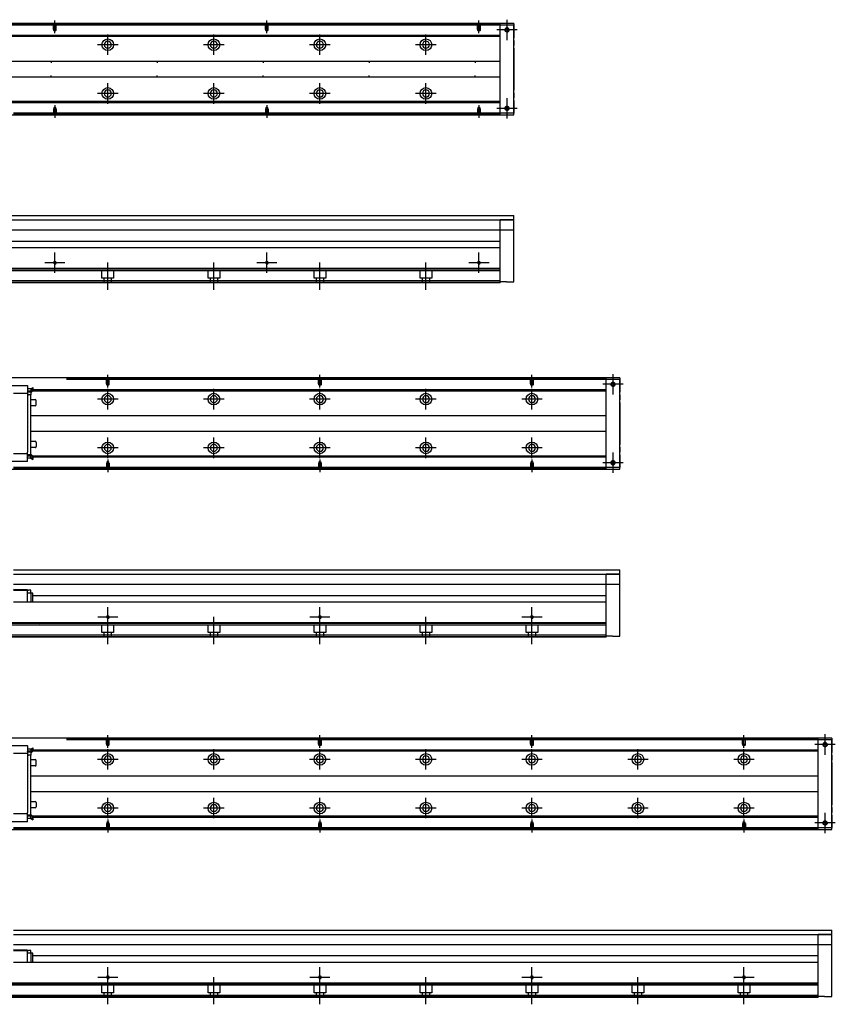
# Model space of a CAD drawing. Header units: millimetres. Extents: x -2774 to 3135, y -1571 to 860.
# Tile 156 of 256: x -2271 to -1502, y -1565 to -636. Entities that reach past the tile are written whole.
import ezdxf
from ezdxf.lldxf.tags import DXFTag

# ---------------------------------------------------------------- set-up
doc = ezdxf.new("R2010")
doc.units = ezdxf.units.MM
doc.layers.get('0').update_dxf_attribs({"linetype": 'CONTINUOUS'})
tags = doc.linetypes.add('DASHED', pattern=[25.72, 12.86, -12.86]).pattern_tags.tags
tags[6:7] = [DXFTag(74, 4), DXFTag(75, 0), DXFTag(340, '0'), DXFTag(46, 0.0), DXFTag(50, 0.0), DXFTag(44, 0.0), DXFTag(45, 0.0)]
tags[4:5] = [DXFTag(74, 4), DXFTag(75, 0), DXFTag(340, '0'), DXFTag(46, 0.0), DXFTag(50, 0.0), DXFTag(44, 0.0), DXFTag(45, 0.0)]

msp = doc.modelspace()

# ---------------------------------------------------------------- linework, layer by layer
at = {"color": 0, "linetype": 'Continuous'}
for p, q in [((-1804.88, -640), (-2470.88, -640)), ((-1817.88, -640.5), (-1817.88, -640)), ((-1817.88, -641.5), (-1817.88, -640.5)), ((-1804.88, -640), (-1804.88, -641.5)), ((-1804.88, -641.5), (-1817.88, -641.5)), ((-1817.88, -724.5), (-1817.88, -641.5)), ((-1804.88, -724.5), (-1804.88, -641.5)), ((-1804.88, -641.5), (-1804.88, -653.42)), ((-1804.88, -655.9), (-1804.88, -653.42)), ((-1804.88, -655.9), (-1804.88, -660.6)), ((-1804.88, -663.08), (-1804.88, -660.6)), ((-1804.88, -663.08), (-1804.88, -702.92)), ((-1804.88, -705.4), (-1804.88, -702.92)), ((-1804.88, -705.4), (-1804.88, -710.1)), ((-1804.88, -712.58), (-1804.88, -710.1)), ((-1804.88, -712.58), (-1804.88, -724.5)), ((-1804.88, -724.5), (-1817.88, -724.5)), ((-1817.88, -725.5), (-1817.88, -724.5)), ((-1804.88, -726), (-1804.88, -724.5)), ((-2470.88, -726), (-1804.88, -726)), ((-1817.88, -726), (-1817.88, -725.5)), ((-2326.88, -821.15), (-1804.88, -821.15)), ((-2326.88, -825.15), (-1804.88, -825.15)), ((-1804.88, -825.15), (-1817.88, -825.15)), ((-1804.88, -883.65), (-1804.88, -821.15)), ((-1804.88, -834.92), (-2326.88, -834.92)), ((-1817.88, -850.65), (-1817.88, -834.92)), ((-2308.53, -845.15), (-1817.88, -845.15)), ((-1817.88, -851.65), (-2326.88, -851.65)), ((-1817.88, -851.65), (-1817.88, -850.65)), ((-1817.88, -871.1), (-1817.88, -851.65)), ((-1817.88, -871.1), (-2457.88, -871.1)), ((-1817.88, -871.6), (-1817.88, -871.1)), ((-1817.88, -882.65), (-1817.88, -871.6)), ((-1817.88, -882.65), (-2457.88, -882.65)), ((-1817.88, -884.65), (-2457.88, -884.65)), ((-1817.88, -884.65), (-1817.88, -882.65)), ((-1811.88, -883.65), (-1817.88, -883.65)), ((-1811.88, -883.65), (-1804.88, -883.65)), ((-1704.88, -974.33), (-2470.88, -974.33)), ((-1717.88, -974.83), (-1717.88, -974.33)), ((-1717.88, -975.83), (-1717.88, -974.83)), ((-1704.88, -974.33), (-1704.88, -975.83)), ((-1704.88, -975.83), (-1717.88, -975.83)), ((-1717.88, -1058.83), (-1717.88, -975.83)), ((-1704.88, -1058.83), (-1704.88, -975.83)), ((-1704.88, -975.83), (-1704.88, -987.75)), ((-1704.88, -990.23), (-1704.88, -987.75)), ((-1704.88, -990.23), (-1704.88, -994.92)), ((-1704.88, -997.41), (-1704.88, -994.92)), ((-1704.88, -997.41), (-1704.88, -1037.25)), ((-1704.88, -1039.73), (-1704.88, -1037.25)), ((-1704.88, -1039.73), (-1704.88, -1044.42)), ((-1704.88, -1046.91), (-1704.88, -1044.42)), ((-1704.88, -1046.91), (-1704.88, -1058.83)), ((-1704.88, -1058.83), (-1717.88, -1058.83)), ((-1717.88, -1059.83), (-1717.88, -1058.83)), ((-1704.88, -1060.33), (-1704.88, -1058.83)), ((-2470.88, -1060.33), (-1704.88, -1060.33)), ((-1717.88, -1060.33), (-1717.88, -1059.83)), ((-2276.88, -1155.48), (-1704.88, -1155.48)), ((-2276.88, -1159.48), (-1704.88, -1159.48)), ((-1704.88, -1159.48), (-1717.88, -1159.48)), ((-1704.88, -1217.98), (-1704.88, -1155.48)), ((-1704.88, -1169.25), (-2276.88, -1169.25)), ((-1717.88, -1184.98), (-1717.88, -1169.25)), ((-2263.63, -1174.26), (-2276.88, -1174.03)), ((-2263.63, -1174.83), (-2276.88, -1174.83)), ((-2263.63, -1174.83), (-2263.63, -1174.26)), ((-2263.63, -1174.53), (-2262.63, -1174.53)), ((-2263.63, -1185.98), (-2263.63, -1174.83)), ((-2260.43, -1177.23), (-2263.63, -1177.23)), ((-2260.43, -1174.53), (-2262.63, -1174.53)), ((-2260.43, -1177.23), (-2260.43, -1174.53)), ((-2258.63, -1177.23), (-2260.43, -1177.23)), ((-2260.43, -1177.23), (-2260.43, -1184.48)), ((-2258.63, -1185.98), (-2258.63, -1177.23)), ((-2258.53, -1177.23), (-2258.63, -1177.23)), ((-2258.63, -1179.48), (-1717.88, -1179.48)), ((-2258.53, -1185.98), (-2258.53, -1177.23)), ((-1717.88, -1185.98), (-2276.88, -1185.98)), ((-1717.88, -1185.98), (-1717.88, -1184.98)), ((-1717.88, -1205.43), (-1717.88, -1185.98)), ((-1717.88, -1205.43), (-2457.88, -1205.43)), ((-1717.88, -1205.93), (-1717.88, -1205.43)), ((-1717.88, -1216.98), (-1717.88, -1205.93)), ((-1717.88, -1216.98), (-2457.88, -1216.98)), ((-1717.88, -1218.98), (-2457.88, -1218.98)), ((-1717.88, -1218.98), (-1717.88, -1216.98)), ((-1711.88, -1217.98), (-1717.88, -1217.98)), ((-1711.88, -1217.98), (-1704.88, -1217.98)), ((-1504.88, -1314.19), (-2470.88, -1314.19)), ((-1517.88, -1314.69), (-1517.88, -1314.19)), ((-1517.88, -1315.69), (-1517.88, -1314.69)), ((-1504.88, -1315.69), (-1517.88, -1315.69)), ((-1517.88, -1398.69), (-1517.88, -1315.69)), ((-1504.88, -1314.19), (-1504.88, -1315.69)), ((-1504.88, -1398.69), (-1504.88, -1315.69)), ((-1504.88, -1315.69), (-1504.88, -1327.61)), ((-1504.88, -1330.09), (-1504.88, -1327.61)), ((-1504.88, -1330.09), (-1504.88, -1334.78)), ((-1504.88, -1337.27), (-1504.88, -1334.78)), ((-1504.88, -1337.27), (-1504.88, -1377.11)), ((-1504.88, -1379.59), (-1504.88, -1377.11)), ((-1504.88, -1379.59), (-1504.88, -1384.28)), ((-1504.88, -1386.77), (-1504.88, -1384.28)), ((-1504.88, -1386.77), (-1504.88, -1398.69)), ((-2470.88, -1400.19), (-1504.88, -1400.19)), ((-1504.88, -1398.69), (-1517.88, -1398.69)), ((-1517.88, -1399.69), (-1517.88, -1398.69)), ((-1517.88, -1400.19), (-1517.88, -1399.69)), ((-1504.88, -1400.19), (-1504.88, -1398.69)), ((-2276.88, -1495.34), (-1504.88, -1495.34)), ((-1504.88, -1557.84), (-1504.88, -1495.34)), ((-2276.88, -1499.34), (-1504.88, -1499.34)), ((-1504.88, -1499.34), (-1517.88, -1499.34)), ((-1504.88, -1509.11), (-2276.88, -1509.11)), ((-2263.63, -1514.12), (-2276.88, -1513.89)), ((-1517.88, -1524.84), (-1517.88, -1509.11)), ((-2263.63, -1514.69), (-2276.88, -1514.69)), ((-2263.63, -1514.69), (-2263.63, -1514.12)), ((-2263.63, -1514.39), (-2262.63, -1514.39)), ((-2263.63, -1525.84), (-2263.63, -1514.69)), ((-2260.43, -1517.09), (-2263.63, -1517.09)), ((-2260.43, -1514.39), (-2262.63, -1514.39)), ((-2260.43, -1517.09), (-2260.43, -1514.39)), ((-2258.63, -1517.09), (-2260.43, -1517.09)), ((-2260.43, -1517.09), (-2260.43, -1524.34)), ((-2258.63, -1525.84), (-2258.63, -1517.09)), ((-2258.53, -1517.09), (-2258.63, -1517.09)), ((-2258.63, -1519.34), (-1517.88, -1519.34)), ((-2258.53, -1525.84), (-2258.53, -1517.09)), ((-1517.88, -1525.84), (-2276.88, -1525.84)), ((-1517.88, -1525.84), (-1517.88, -1524.84)), ((-1517.88, -1545.29), (-1517.88, -1525.84)), ((-1517.88, -1545.29), (-2457.88, -1545.29)), ((-1517.88, -1545.79), (-1517.88, -1545.29)), ((-1517.88, -1556.84), (-1517.88, -1545.79)), ((-1517.88, -1556.84), (-2457.88, -1556.84)), ((-1517.88, -1558.84), (-2457.88, -1558.84)), ((-1517.88, -1558.84), (-1517.88, -1556.84)), ((-1511.88, -1557.84), (-1517.88, -1557.84)), ((-1511.88, -1557.84), (-1504.88, -1557.84))]:
    msp.add_line(p, q, dxfattribs=at)
at = {"color": 0, "linetype": 'DASHED'}
for p, q in [((-1817.88, -640.5), (-2326.88, -640.5)), ((-1817.88, -641.5), (-2326.88, -641.5)), ((-1817.88, -724.5), (-2276.88, -724.5)), ((-1817.88, -725.5), (-2276.88, -725.5)), ((-1817.88, -873.15), (-2457.88, -873.15)), ((-2193.38, -880.15), (-2193.38, -873.15)), ((-2182.38, -873.15), (-2182.38, -880.15)), ((-2093.38, -880.15), (-2093.38, -873.15)), ((-2082.38, -873.15), (-2082.38, -880.15)), ((-1993.38, -880.15), (-1993.38, -873.15)), ((-1982.38, -873.15), (-1982.38, -880.15)), ((-1893.38, -880.15), (-1893.38, -873.15)), ((-1882.38, -873.15), (-1882.38, -880.15)), ((-2182.38, -880.15), (-2193.38, -880.15)), ((-2191.18, -884.65), (-2191.18, -880.15)), ((-2184.58, -880.15), (-2184.58, -884.65)), ((-2082.38, -880.15), (-2093.38, -880.15)), ((-2091.18, -884.65), (-2091.18, -880.15)), ((-2084.58, -880.15), (-2084.58, -884.65)), ((-1982.38, -880.15), (-1993.38, -880.15)), ((-1991.18, -884.65), (-1991.18, -880.15)), ((-1984.58, -880.15), (-1984.58, -884.65)), ((-1882.38, -880.15), (-1893.38, -880.15)), ((-1891.18, -884.65), (-1891.18, -880.15)), ((-1884.58, -880.15), (-1884.58, -884.65)), ((-1817.88, -884.15), (-2457.88, -884.15)), ((-1717.88, -974.83), (-2226.88, -974.83)), ((-2263.63, -981.42), (-2263.63, -981.37)), ((-2263.63, -981.42), (-2263.63, -986.72)), ((-2260.43, -984.6), (-2263.63, -984.6)), ((-2260.43, -984.6), (-2258.63, -983.45)), ((-2258.53, -983.55), (-2260.43, -985.53)), ((-2258.63, -983.45), (-2258.53, -983.45)), ((-2258.63, -983.45), (-2258.63, -985.99)), ((-2258.53, -985.99), (-2258.53, -983.45)), ((-1717.88, -975.83), (-2226.88, -975.83)), ((-2263.62, -985.65), (-2263.63, -985.65)), ((-2263.63, -986.85), (-2263.63, -986.72)), ((-2263.63, -986.85), (-2263.63, -986.72)), ((-2263.63, -986.85), (-2263.63, -988.85)), ((-2260.43, -987.5), (-2263.63, -987.5)), ((-2263.63, -988.15), (-2263.63, -988.15)), ((-2263.63, -988.85), (-2263.63, -989.58)), ((-2263.63, -989.58), (-2263.63, -990.31)), ((-2263.63, -990.35), (-2262.63, -990.35)), ((-2260.31, -986.65), (-2263.62, -986.65)), ((-2260.43, -990.35), (-2262.63, -990.35)), ((-2258.63, -986.35), (-2260.43, -987.5)), ((-2260.43, -988.43), (-2258.53, -986.45)), ((-2260.43, -986.59), (-2260.43, -987.65)), ((-2260.43, -987.65), (-2260.43, -990.35)), ((-2258.63, -986.35), (-2258.63, -985.99)), ((-2258.53, -986.35), (-2258.63, -986.35)), ((-2258.53, -986.35), (-2258.53, -985.99)), ((-2258.53, -986.45), (-2258.53, -986.35)), ((-2260.43, -994.55), (-2256.38, -994.55)), ((-2256.38, -1000.55), (-2260.43, -1000.55)), ((-2255.38, -999.55), (-2255.38, -995.55)), ((-2263.63, -1045.81), (-2263.63, -1044.31)), ((-2263.63, -1047.81), (-2263.63, -1045.81)), ((-2263.63, -1046.51), (-2263.63, -1046.51)), ((-2263.63, -1047.01), (-2263.13, -1047.01)), ((-2260.43, -1047.16), (-2263.63, -1047.16)), ((-2263.63, -1047.81), (-2263.63, -1047.93)), ((-2263.63, -1047.81), (-2263.63, -1047.93)), ((-2260.31, -1048.01), (-2263.62, -1048.01)), ((-2260.43, -1046.23), (-2258.53, -1048.21)), ((-2260.43, -1048.06), (-2260.43, -1047.01)), ((-2258.63, -1048.31), (-2260.43, -1047.16)), ((-2258.63, -1048.31), (-2258.63, -1048.66)), ((-2258.53, -1048.31), (-2258.63, -1048.31)), ((-2258.53, -1048.21), (-2258.53, -1048.31)), ((-2258.53, -1048.31), (-2258.53, -1048.66)), ((-1717.88, -1058.83), (-2276.88, -1058.83)), ((-1717.88, -1059.83), (-2276.88, -1059.83)), ((-1717.88, -1207.48), (-2457.88, -1207.48)), ((-2265.13, -1205.75), (-2251.88, -1205.98)), ((-2193.38, -1214.48), (-2193.38, -1207.48)), ((-2182.38, -1207.48), (-2182.38, -1214.48)), ((-2093.38, -1214.48), (-2093.38, -1207.48)), ((-2082.38, -1207.48), (-2082.38, -1214.48)), ((-1993.38, -1214.48), (-1993.38, -1207.48)), ((-1982.38, -1207.48), (-1982.38, -1214.48)), ((-1893.38, -1214.48), (-1893.38, -1207.48)), ((-1882.38, -1207.48), (-1882.38, -1214.48)), ((-1793.38, -1214.48), (-1793.38, -1207.48)), ((-1782.38, -1207.48), (-1782.38, -1214.48)), ((-2182.38, -1214.48), (-2193.38, -1214.48)), ((-2191.18, -1218.98), (-2191.18, -1214.48)), ((-2184.58, -1214.48), (-2184.58, -1218.98)), ((-2082.38, -1214.48), (-2093.38, -1214.48)), ((-2091.18, -1218.98), (-2091.18, -1214.48)), ((-2084.58, -1214.48), (-2084.58, -1218.98)), ((-1982.38, -1214.48), (-1993.38, -1214.48)), ((-1991.18, -1218.98), (-1991.18, -1214.48)), ((-1984.58, -1214.48), (-1984.58, -1218.98)), ((-1882.38, -1214.48), (-1893.38, -1214.48)), ((-1891.18, -1218.98), (-1891.18, -1214.48)), ((-1884.58, -1214.48), (-1884.58, -1218.98)), ((-1782.38, -1214.48), (-1793.38, -1214.48)), ((-1791.18, -1218.98), (-1791.18, -1214.48)), ((-1784.58, -1214.48), (-1784.58, -1218.98)), ((-1717.88, -1218.48), (-2457.88, -1218.48)), ((-1517.88, -1314.69), (-2226.88, -1314.69)), ((-1517.88, -1315.69), (-2226.88, -1315.69)), ((-2263.63, -1321.28), (-2263.63, -1321.23)), ((-2263.63, -1321.28), (-2263.63, -1326.58)), ((-2260.43, -1324.46), (-2263.63, -1324.46)), ((-2263.62, -1325.51), (-2263.63, -1325.51)), ((-2263.63, -1326.71), (-2263.63, -1326.58)), ((-2263.63, -1326.71), (-2263.63, -1326.58)), ((-2263.63, -1326.71), (-2263.63, -1328.71)), ((-2260.43, -1327.36), (-2263.63, -1327.36)), ((-2263.63, -1328.01), (-2263.63, -1328.01)), ((-2260.31, -1326.51), (-2263.62, -1326.51)), ((-2260.43, -1324.46), (-2258.63, -1323.31)), ((-2258.53, -1323.41), (-2260.43, -1325.39)), ((-2258.63, -1326.21), (-2260.43, -1327.36)), ((-2260.43, -1328.29), (-2258.53, -1326.31)), ((-2260.43, -1326.45), (-2260.43, -1327.51)), ((-2260.43, -1327.51), (-2260.43, -1330.21)), ((-2258.63, -1323.31), (-2258.53, -1323.31)), ((-2258.63, -1323.31), (-2258.63, -1325.85)), ((-2258.63, -1326.21), (-2258.63, -1325.85)), ((-2258.53, -1326.21), (-2258.63, -1326.21)), ((-2258.53, -1325.85), (-2258.53, -1323.31)), ((-2258.53, -1326.21), (-2258.53, -1325.85)), ((-2258.53, -1326.31), (-2258.53, -1326.21)), ((-2263.63, -1328.71), (-2263.63, -1329.44)), ((-2263.63, -1329.44), (-2263.63, -1330.17)), ((-2263.63, -1330.21), (-2262.63, -1330.21)), ((-2260.43, -1330.21), (-2262.63, -1330.21)), ((-2260.43, -1334.41), (-2256.38, -1334.41)), ((-2255.38, -1339.41), (-2255.38, -1335.41)), ((-2256.38, -1340.41), (-2260.43, -1340.41)), ((-2263.63, -1385.67), (-2263.63, -1384.17)), ((-2263.63, -1387.67), (-2263.63, -1385.67)), ((-2263.63, -1386.37), (-2263.63, -1386.37)), ((-2263.63, -1386.87), (-2263.13, -1386.87)), ((-2260.43, -1387.02), (-2263.63, -1387.02)), ((-2263.63, -1387.67), (-2263.63, -1387.79)), ((-2263.63, -1387.67), (-2263.63, -1387.79)), ((-2260.31, -1387.87), (-2263.62, -1387.87)), ((-2260.43, -1386.09), (-2258.53, -1388.07)), ((-2260.43, -1387.92), (-2260.43, -1386.87)), ((-2258.63, -1388.17), (-2260.43, -1387.02)), ((-2258.63, -1388.17), (-2258.63, -1388.52)), ((-2258.53, -1388.17), (-2258.63, -1388.17)), ((-2258.53, -1388.07), (-2258.53, -1388.17)), ((-2258.53, -1388.17), (-2258.53, -1388.52)), ((-1517.88, -1398.69), (-2276.88, -1398.69)), ((-1517.88, -1399.69), (-2276.88, -1399.69)), ((-1517.88, -1547.34), (-2457.88, -1547.34)), ((-2265.13, -1545.61), (-2251.88, -1545.84)), ((-2193.38, -1554.34), (-2193.38, -1547.34)), ((-2182.38, -1547.34), (-2182.38, -1554.34)), ((-2093.38, -1554.34), (-2093.38, -1547.34)), ((-2082.38, -1547.34), (-2082.38, -1554.34)), ((-1993.38, -1554.34), (-1993.38, -1547.34)), ((-1982.38, -1547.34), (-1982.38, -1554.34)), ((-1893.38, -1554.34), (-1893.38, -1547.34)), ((-1882.38, -1547.34), (-1882.38, -1554.34)), ((-1793.38, -1554.34), (-1793.38, -1547.34)), ((-1782.38, -1547.34), (-1782.38, -1554.34)), ((-1693.38, -1554.34), (-1693.38, -1547.34)), ((-1682.38, -1547.34), (-1682.38, -1554.34)), ((-1593.38, -1554.34), (-1593.38, -1547.34)), ((-1582.38, -1547.34), (-1582.38, -1554.34)), ((-1517.88, -1558.34), (-2457.88, -1558.34)), ((-2182.38, -1554.34), (-2193.38, -1554.34)), ((-2191.18, -1558.84), (-2191.18, -1554.34)), ((-2184.58, -1554.34), (-2184.58, -1558.84)), ((-2082.38, -1554.34), (-2093.38, -1554.34)), ((-2091.18, -1558.84), (-2091.18, -1554.34)), ((-2084.58, -1554.34), (-2084.58, -1558.84)), ((-1982.38, -1554.34), (-1993.38, -1554.34)), ((-1991.18, -1558.84), (-1991.18, -1554.34)), ((-1984.58, -1554.34), (-1984.58, -1558.84)), ((-1882.38, -1554.34), (-1893.38, -1554.34)), ((-1891.18, -1558.84), (-1891.18, -1554.34)), ((-1884.58, -1554.34), (-1884.58, -1558.84)), ((-1782.38, -1554.34), (-1793.38, -1554.34)), ((-1791.18, -1558.84), (-1791.18, -1554.34)), ((-1784.58, -1554.34), (-1784.58, -1558.84)), ((-1682.38, -1554.34), (-1693.38, -1554.34)), ((-1691.18, -1558.84), (-1691.18, -1554.34)), ((-1684.58, -1554.34), (-1684.58, -1558.84)), ((-1582.38, -1554.34), (-1593.38, -1554.34)), ((-1591.18, -1558.84), (-1591.18, -1554.34)), ((-1584.58, -1554.34), (-1584.58, -1558.84))]:
    msp.add_line(p, q, dxfattribs=at)
at = {"color": 0, "linetype": 'DASHED', "ltscale": 0.1}
for p, q in [((-2239.18, -645.5), (-2239.18, -640.5)), ((-2238.96, -646.49), (-2238.96, -640.5)), ((-2236.81, -640.5), (-2236.81, -646.49)), ((-2236.58, -645.5), (-2236.58, -640.5)), ((-2039.18, -645.5), (-2039.18, -640.5)), ((-2038.96, -646.49), (-2038.96, -640.5)), ((-2036.81, -640.5), (-2036.81, -646.49)), ((-2036.58, -645.5), (-2036.58, -640.5)), ((-1839.18, -645.5), (-1839.18, -640.5)), ((-1838.96, -646.49), (-1838.96, -640.5)), ((-1836.81, -640.5), (-1836.81, -646.49)), ((-1836.58, -645.5), (-1836.58, -640.5)), ((-2239.18, -645.5), (-2236.58, -645.5)), ((-2237.88, -647.14), (-2238.96, -646.49)), ((-2238.96, -646.49), (-2236.81, -646.49)), ((-2236.81, -646.49), (-2237.88, -647.14)), ((-2039.18, -645.5), (-2036.58, -645.5)), ((-2037.88, -647.14), (-2038.96, -646.49)), ((-2038.96, -646.49), (-2036.81, -646.49)), ((-2036.81, -646.49), (-2037.88, -647.14)), ((-1839.18, -645.5), (-1836.58, -645.5)), ((-1837.88, -647.14), (-1838.96, -646.49)), ((-1838.96, -646.49), (-1836.81, -646.49)), ((-1836.81, -646.49), (-1837.88, -647.14)), ((-2239.18, -720.5), (-2236.58, -720.5)), ((-2239.18, -720.5), (-2239.18, -725.5)), ((-2237.88, -718.86), (-2238.96, -719.5)), ((-2238.96, -719.5), (-2238.96, -725.5)), ((-2238.96, -719.5), (-2236.81, -719.5)), ((-2236.81, -719.5), (-2237.88, -718.86)), ((-2236.81, -725.5), (-2236.81, -719.5)), ((-2236.58, -720.5), (-2236.58, -725.5)), ((-2039.18, -720.5), (-2036.58, -720.5)), ((-2039.18, -720.5), (-2039.18, -725.5)), ((-2037.88, -718.86), (-2038.96, -719.5)), ((-2038.96, -719.5), (-2038.96, -725.5)), ((-2038.96, -719.5), (-2036.81, -719.5)), ((-2036.81, -719.5), (-2037.88, -718.86)), ((-2036.81, -725.5), (-2036.81, -719.5)), ((-2036.58, -720.5), (-2036.58, -725.5)), ((-1839.18, -720.5), (-1836.58, -720.5)), ((-1839.18, -720.5), (-1839.18, -725.5)), ((-1837.88, -718.86), (-1838.96, -719.5)), ((-1838.96, -719.5), (-1838.96, -725.5)), ((-1838.96, -719.5), (-1836.81, -719.5)), ((-1836.81, -719.5), (-1837.88, -718.86)), ((-1836.81, -725.5), (-1836.81, -719.5)), ((-1836.58, -720.5), (-1836.58, -725.5)), ((-2189.18, -979.83), (-2189.18, -974.83)), ((-2188.96, -980.82), (-2188.96, -974.83)), ((-2186.81, -974.83), (-2186.81, -980.82)), ((-2186.58, -979.83), (-2186.58, -974.83)), ((-1989.18, -979.83), (-1989.18, -974.83)), ((-1988.96, -980.82), (-1988.96, -974.83)), ((-1986.81, -974.83), (-1986.81, -980.82)), ((-1986.58, -979.83), (-1986.58, -974.83)), ((-1789.18, -979.83), (-1789.18, -974.83)), ((-1788.96, -980.82), (-1788.96, -974.83)), ((-1786.81, -974.83), (-1786.81, -980.82)), ((-1786.58, -979.83), (-1786.58, -974.83)), ((-2189.18, -979.83), (-2186.58, -979.83)), ((-2187.88, -981.47), (-2188.96, -980.82)), ((-2188.96, -980.82), (-2186.81, -980.82)), ((-2186.81, -980.82), (-2187.88, -981.47)), ((-1989.18, -979.83), (-1986.58, -979.83)), ((-1987.88, -981.47), (-1988.96, -980.82)), ((-1988.96, -980.82), (-1986.81, -980.82)), ((-1986.81, -980.82), (-1987.88, -981.47)), ((-1789.18, -979.83), (-1786.58, -979.83)), ((-1787.88, -981.47), (-1788.96, -980.82)), ((-1788.96, -980.82), (-1786.81, -980.82)), ((-1786.81, -980.82), (-1787.88, -981.47)), ((-2189.18, -1054.83), (-2186.58, -1054.83)), ((-2189.18, -1054.83), (-2189.18, -1059.83)), ((-2187.88, -1053.19), (-2188.96, -1053.83)), ((-2188.96, -1053.83), (-2188.96, -1059.83)), ((-2188.96, -1053.83), (-2186.81, -1053.83)), ((-2186.81, -1053.83), (-2187.88, -1053.19)), ((-2186.81, -1059.83), (-2186.81, -1053.83)), ((-2186.58, -1054.83), (-2186.58, -1059.83)), ((-1989.18, -1054.83), (-1986.58, -1054.83)), ((-1989.18, -1054.83), (-1989.18, -1059.83)), ((-1987.88, -1053.19), (-1988.96, -1053.83)), ((-1988.96, -1053.83), (-1988.96, -1059.83)), ((-1988.96, -1053.83), (-1986.81, -1053.83)), ((-1986.81, -1053.83), (-1987.88, -1053.19)), ((-1986.81, -1059.83), (-1986.81, -1053.83)), ((-1986.58, -1054.83), (-1986.58, -1059.83)), ((-1789.18, -1054.83), (-1786.58, -1054.83)), ((-1789.18, -1054.83), (-1789.18, -1059.83)), ((-1787.88, -1053.19), (-1788.96, -1053.83)), ((-1788.96, -1053.83), (-1788.96, -1059.83)), ((-1788.96, -1053.83), (-1786.81, -1053.83)), ((-1786.81, -1053.83), (-1787.88, -1053.19)), ((-1786.81, -1059.83), (-1786.81, -1053.83)), ((-1786.58, -1054.83), (-1786.58, -1059.83)), ((-2189.18, -1319.69), (-2189.18, -1314.69)), ((-2188.96, -1320.68), (-2188.96, -1314.69)), ((-2186.81, -1314.69), (-2186.81, -1320.68)), ((-2186.58, -1319.69), (-2186.58, -1314.69)), ((-1989.18, -1319.69), (-1989.18, -1314.69)), ((-1988.96, -1320.68), (-1988.96, -1314.69)), ((-1986.81, -1314.69), (-1986.81, -1320.68)), ((-1986.58, -1319.69), (-1986.58, -1314.69)), ((-1789.18, -1319.69), (-1789.18, -1314.69)), ((-1788.96, -1320.68), (-1788.96, -1314.69)), ((-1786.81, -1314.69), (-1786.81, -1320.68)), ((-1786.58, -1319.69), (-1786.58, -1314.69)), ((-1589.18, -1319.69), (-1589.18, -1314.69)), ((-1588.96, -1320.68), (-1588.96, -1314.69)), ((-1586.81, -1314.69), (-1586.81, -1320.68)), ((-1586.58, -1319.69), (-1586.58, -1314.69)), ((-2189.18, -1319.69), (-2186.58, -1319.69)), ((-2187.88, -1321.33), (-2188.96, -1320.68)), ((-2188.96, -1320.68), (-2186.81, -1320.68)), ((-2186.81, -1320.68), (-2187.88, -1321.33)), ((-1989.18, -1319.69), (-1986.58, -1319.69)), ((-1987.88, -1321.33), (-1988.96, -1320.68)), ((-1988.96, -1320.68), (-1986.81, -1320.68)), ((-1986.81, -1320.68), (-1987.88, -1321.33)), ((-1789.18, -1319.69), (-1786.58, -1319.69)), ((-1787.88, -1321.33), (-1788.96, -1320.68)), ((-1788.96, -1320.68), (-1786.81, -1320.68)), ((-1786.81, -1320.68), (-1787.88, -1321.33)), ((-1589.18, -1319.69), (-1586.58, -1319.69)), ((-1587.88, -1321.33), (-1588.96, -1320.68)), ((-1588.96, -1320.68), (-1586.81, -1320.68)), ((-1586.81, -1320.68), (-1587.88, -1321.33)), ((-2187.88, -1393.05), (-2188.96, -1393.69)), ((-2186.81, -1393.69), (-2187.88, -1393.05)), ((-1987.88, -1393.05), (-1988.96, -1393.69)), ((-1986.81, -1393.69), (-1987.88, -1393.05)), ((-1787.88, -1393.05), (-1788.96, -1393.69)), ((-1786.81, -1393.69), (-1787.88, -1393.05)), ((-1587.88, -1393.05), (-1588.96, -1393.69)), ((-1586.81, -1393.69), (-1587.88, -1393.05)), ((-2189.18, -1394.69), (-2186.58, -1394.69)), ((-2189.18, -1394.69), (-2189.18, -1399.69)), ((-2188.96, -1393.69), (-2188.96, -1399.69)), ((-2188.96, -1393.69), (-2186.81, -1393.69)), ((-2186.81, -1399.69), (-2186.81, -1393.69)), ((-2186.58, -1394.69), (-2186.58, -1399.69)), ((-1989.18, -1394.69), (-1986.58, -1394.69)), ((-1989.18, -1394.69), (-1989.18, -1399.69)), ((-1988.96, -1393.69), (-1988.96, -1399.69)), ((-1988.96, -1393.69), (-1986.81, -1393.69)), ((-1986.81, -1399.69), (-1986.81, -1393.69)), ((-1986.58, -1394.69), (-1986.58, -1399.69)), ((-1789.18, -1394.69), (-1786.58, -1394.69)), ((-1789.18, -1394.69), (-1789.18, -1399.69)), ((-1788.96, -1393.69), (-1788.96, -1399.69)), ((-1788.96, -1393.69), (-1786.81, -1393.69)), ((-1786.81, -1399.69), (-1786.81, -1393.69)), ((-1786.58, -1394.69), (-1786.58, -1399.69)), ((-1589.18, -1394.69), (-1586.58, -1394.69)), ((-1589.18, -1394.69), (-1589.18, -1399.69)), ((-1588.96, -1393.69), (-1588.96, -1399.69)), ((-1588.96, -1393.69), (-1586.81, -1393.69)), ((-1586.81, -1399.69), (-1586.81, -1393.69)), ((-1586.58, -1394.69), (-1586.58, -1399.69))]:
    msp.add_line(p, q, dxfattribs=at)
at = {"color": 0, "ltscale": 0.2}
for p, q in [((-2237.88, -649.14), (-2237.88, -637)), ((-2037.88, -649.14), (-2037.88, -637)), ((-1837.88, -649.14), (-1837.88, -637)), ((-1811.38, -655.65), (-1811.38, -636.35)), ((-1811.38, -655.52), (-1811.38, -636.47)), ((-1801.73, -646), (-1821.03, -646)), ((-1801.86, -646), (-1820.91, -646)), ((-2187.88, -669.65), (-2187.88, -650.35)), ((-2087.88, -669.65), (-2087.88, -650.35)), ((-1987.88, -669.65), (-1987.88, -650.35)), ((-1887.88, -669.65), (-1887.88, -650.35)), ((-2178.23, -660), (-2197.53, -660)), ((-2078.23, -660), (-2097.53, -660)), ((-1978.23, -660), (-1997.53, -660)), ((-1878.23, -660), (-1897.53, -660)), ((-2187.88, -715.6), (-2187.88, -696.3)), ((-2087.88, -715.6), (-2087.88, -696.3)), ((-1987.88, -715.6), (-1987.88, -696.3)), ((-1887.88, -715.6), (-1887.88, -696.3)), ((-2178.23, -705.95), (-2197.53, -705.95)), ((-2078.23, -705.95), (-2097.53, -705.95)), ((-1978.23, -705.95), (-1997.53, -705.95)), ((-1878.23, -705.95), (-1897.53, -705.95)), ((-1811.38, -729.65), (-1811.38, -710.35)), ((-1811.38, -729.52), (-1811.38, -710.47)), ((-2237.88, -716.85), (-2237.88, -729)), ((-2037.88, -716.85), (-2037.88, -729)), ((-1837.88, -716.85), (-1837.88, -729)), ((-1801.73, -720), (-1821.03, -720)), ((-1801.86, -720), (-1820.91, -720)), ((-2237.88, -875.17), (-2237.88, -856.12)), ((-2037.88, -875.17), (-2037.88, -856.12)), ((-1837.88, -875.17), (-1837.88, -856.12)), ((-2228.36, -865.65), (-2247.41, -865.65)), ((-2187.88, -891.06), (-2187.88, -865.31)), ((-2087.88, -891.06), (-2087.88, -865.31)), ((-2028.36, -865.65), (-2047.41, -865.65)), ((-1987.88, -891.06), (-1987.88, -865.31)), ((-1887.88, -891.06), (-1887.88, -865.31)), ((-1828.36, -865.65), (-1847.41, -865.65)), ((-2187.88, -983.47), (-2187.88, -971.33)), ((-1987.88, -983.47), (-1987.88, -971.33)), ((-1787.88, -983.47), (-1787.88, -971.33)), ((-1711.38, -989.98), (-1711.38, -970.68)), ((-1711.38, -989.85), (-1711.38, -970.8)), ((-1701.73, -980.33), (-1721.03, -980.33)), ((-1701.86, -980.33), (-1720.91, -980.33)), ((-2187.88, -1003.98), (-2187.88, -984.68)), ((-2087.88, -1003.98), (-2087.88, -984.68)), ((-1987.88, -1003.98), (-1987.88, -984.68)), ((-1887.88, -1003.98), (-1887.88, -984.68)), ((-1787.88, -1003.98), (-1787.88, -984.68)), ((-2178.23, -994.33), (-2197.53, -994.33)), ((-2078.23, -994.33), (-2097.53, -994.33)), ((-1978.23, -994.33), (-1997.53, -994.33)), ((-1878.23, -994.33), (-1897.53, -994.33)), ((-1778.23, -994.33), (-1797.53, -994.33)), ((-2187.88, -1049.93), (-2187.88, -1030.63)), ((-2087.88, -1049.93), (-2087.88, -1030.63)), ((-1987.88, -1049.93), (-1987.88, -1030.63)), ((-1887.88, -1049.93), (-1887.88, -1030.63)), ((-1787.88, -1049.93), (-1787.88, -1030.63)), ((-2178.23, -1040.28), (-2197.53, -1040.28)), ((-2078.23, -1040.28), (-2097.53, -1040.28)), ((-1978.23, -1040.28), (-1997.53, -1040.28)), ((-1878.23, -1040.28), (-1897.53, -1040.28)), ((-1778.23, -1040.28), (-1797.53, -1040.28)), ((-1711.38, -1063.98), (-1711.38, -1044.68)), ((-1711.38, -1063.85), (-1711.38, -1044.8)), ((-2187.88, -1051.18), (-2187.88, -1063.33)), ((-1987.88, -1051.18), (-1987.88, -1063.33)), ((-1787.88, -1051.18), (-1787.88, -1063.33)), ((-1701.73, -1054.33), (-1721.03, -1054.33)), ((-1701.86, -1054.33), (-1720.91, -1054.33)), ((-2187.88, -1209.5), (-2187.88, -1190.45)), ((-1987.88, -1209.5), (-1987.88, -1190.45)), ((-1787.88, -1209.5), (-1787.88, -1190.45)), ((-2178.36, -1199.98), (-2197.41, -1199.98)), ((-2187.88, -1225.39), (-2187.88, -1199.64)), ((-2087.88, -1225.39), (-2087.88, -1199.64)), ((-1978.36, -1199.98), (-1997.41, -1199.98)), ((-1987.88, -1225.39), (-1987.88, -1199.64)), ((-1887.88, -1225.39), (-1887.88, -1199.64)), ((-1778.36, -1199.98), (-1797.41, -1199.98)), ((-1787.88, -1225.39), (-1787.88, -1199.64)), ((-2187.88, -1323.33), (-2187.88, -1311.19)), ((-1987.88, -1323.33), (-1987.88, -1311.19)), ((-1787.88, -1323.33), (-1787.88, -1311.19)), ((-1587.88, -1323.33), (-1587.88, -1311.19)), ((-1511.38, -1329.84), (-1511.38, -1310.54)), ((-1511.38, -1329.71), (-1511.38, -1310.66)), ((-2187.88, -1343.84), (-2187.88, -1324.54)), ((-2087.88, -1343.84), (-2087.88, -1324.54)), ((-1987.88, -1343.84), (-1987.88, -1324.54)), ((-1887.88, -1343.84), (-1887.88, -1324.54)), ((-1787.88, -1343.84), (-1787.88, -1324.54)), ((-1687.88, -1343.84), (-1687.88, -1324.54)), ((-1587.88, -1343.84), (-1587.88, -1324.54)), ((-1501.73, -1320.19), (-1521.03, -1320.19)), ((-1501.86, -1320.19), (-1520.91, -1320.19)), ((-2178.23, -1334.19), (-2197.53, -1334.19)), ((-2078.23, -1334.19), (-2097.53, -1334.19)), ((-1978.23, -1334.19), (-1997.53, -1334.19)), ((-1878.23, -1334.19), (-1897.53, -1334.19)), ((-1778.23, -1334.19), (-1797.53, -1334.19)), ((-1678.23, -1334.19), (-1697.53, -1334.19)), ((-1578.23, -1334.19), (-1597.53, -1334.19)), ((-2187.88, -1389.78), (-2187.88, -1370.48)), ((-2087.88, -1389.78), (-2087.88, -1370.48)), ((-1987.88, -1389.78), (-1987.88, -1370.48)), ((-1887.88, -1389.78), (-1887.88, -1370.48)), ((-1787.88, -1389.78), (-1787.88, -1370.48)), ((-1687.88, -1389.78), (-1687.88, -1370.48)), ((-1587.88, -1389.78), (-1587.88, -1370.48)), ((-2178.23, -1380.13), (-2197.53, -1380.13)), ((-2078.23, -1380.13), (-2097.53, -1380.13)), ((-1978.23, -1380.13), (-1997.53, -1380.13)), ((-1878.23, -1380.13), (-1897.53, -1380.13)), ((-1778.23, -1380.13), (-1797.53, -1380.13)), ((-1678.23, -1380.13), (-1697.53, -1380.13)), ((-1578.23, -1380.13), (-1597.53, -1380.13)), ((-2187.88, -1391.04), (-2187.88, -1403.19)), ((-1987.88, -1391.04), (-1987.88, -1403.19)), ((-1787.88, -1391.04), (-1787.88, -1403.19)), ((-1587.88, -1391.04), (-1587.88, -1403.19)), ((-1511.38, -1403.84), (-1511.38, -1384.54)), ((-1511.38, -1403.71), (-1511.38, -1384.66)), ((-1501.73, -1394.19), (-1521.03, -1394.19)), ((-1501.86, -1394.19), (-1520.91, -1394.19)), ((-2187.88, -1549.36), (-2187.88, -1530.31)), ((-1987.88, -1549.36), (-1987.88, -1530.31)), ((-1787.88, -1549.36), (-1787.88, -1530.31)), ((-1587.88, -1549.36), (-1587.88, -1530.31)), ((-2178.36, -1539.84), (-2197.41, -1539.84)), ((-2187.88, -1565.25), (-2187.88, -1539.5)), ((-2087.88, -1565.25), (-2087.88, -1539.5)), ((-1978.36, -1539.84), (-1997.41, -1539.84)), ((-1987.88, -1565.25), (-1987.88, -1539.5)), ((-1887.88, -1565.25), (-1887.88, -1539.5)), ((-1778.36, -1539.84), (-1797.41, -1539.84)), ((-1787.88, -1565.25), (-1787.88, -1539.5)), ((-1687.88, -1565.25), (-1687.88, -1539.5)), ((-1578.36, -1539.84), (-1597.41, -1539.84)), ((-1587.88, -1565.25), (-1587.88, -1539.5))]:
    msp.add_line(p, q, dxfattribs=at)
at = {"color": 0, "linetype": 'DASHED', "ltscale": 0.6}
for p, q in [((-1817.88, -651.32), (-2308.53, -651.32)), ((-1817.88, -652.32), (-2308.53, -652.32)), ((-2310.43, -675.5), (-1817.88, -675.5)), ((-2241.38, -675.5), (-2241.38, -677)), ((-2141.38, -675.5), (-2141.38, -677)), ((-2041.38, -675.5), (-2041.38, -677)), ((-1941.38, -675.5), (-1941.38, -677)), ((-1841.38, -675.5), (-1841.38, -677)), ((-1817.88, -690.5), (-2310.43, -690.5)), ((-2241.38, -690.5), (-2241.38, -689)), ((-2141.38, -690.5), (-2141.38, -689)), ((-2041.38, -690.5), (-2041.38, -689)), ((-1941.38, -690.5), (-1941.38, -689)), ((-1841.38, -690.5), (-1841.38, -689)), ((-1817.88, -713.68), (-2308.53, -713.68)), ((-1817.88, -714.68), (-2308.53, -714.68)), ((-2365.13, -981.37), (-2263.63, -981.37)), ((-2263.63, -988.85), (-2276.88, -988.85)), ((-2263.63, -990.31), (-2263.63, -1044.35)), ((-2260.43, -1047.16), (-2260.43, -990.35)), ((-1717.88, -985.65), (-2258.53, -985.65)), ((-1717.88, -986.65), (-2258.53, -986.65)), ((-2260.43, -1009.83), (-1717.88, -1009.83)), ((-1717.88, -1024.83), (-2260.43, -1024.83)), ((-2260.43, -1034.1), (-2256.38, -1034.1)), ((-2256.38, -1040.1), (-2260.43, -1040.1)), ((-2255.38, -1035.1), (-2255.38, -1039.1)), ((-2255.38, -1039.1), (-2255.38, -1039.1)), ((-2263.63, -1045.81), (-2276.88, -1045.81)), ((-2263.63, -1053.24), (-2263.63, -1047.93)), ((-2258.53, -1051.1), (-2260.43, -1049.12)), ((-1717.88, -1048.01), (-2258.63, -1048.01)), ((-2258.63, -1051.2), (-2258.63, -1048.66)), ((-1717.88, -1049.01), (-2258.63, -1049.01)), ((-2258.53, -1048.66), (-2258.53, -1051.2)), ((-2263.63, -1053.29), (-2365.13, -1053.29)), ((-2260.43, -1050.05), (-2263.63, -1050.05)), ((-2263.63, -1053.24), (-2263.63, -1053.29)), ((-2260.43, -1050.05), (-2258.63, -1051.2)), ((-2258.63, -1051.2), (-2258.53, -1051.2)), ((-2365.13, -1321.23), (-2263.63, -1321.23)), ((-1517.88, -1325.51), (-2258.53, -1325.51)), ((-1517.88, -1326.51), (-2258.53, -1326.51)), ((-2263.63, -1328.71), (-2276.88, -1328.71)), ((-2263.63, -1330.17), (-2263.63, -1384.21)), ((-2260.43, -1387.02), (-2260.43, -1330.21)), ((-2260.43, -1349.69), (-1517.88, -1349.69)), ((-1517.88, -1364.69), (-2260.43, -1364.69)), ((-2260.43, -1373.96), (-2256.38, -1373.96)), ((-2256.38, -1379.96), (-2260.43, -1379.96)), ((-2255.38, -1374.96), (-2255.38, -1378.96)), ((-2255.38, -1378.96), (-2255.38, -1378.96)), ((-2263.63, -1393.15), (-2365.13, -1393.15)), ((-2263.63, -1385.67), (-2276.88, -1385.67)), ((-2263.63, -1393.1), (-2263.63, -1387.79)), ((-2260.43, -1389.91), (-2263.63, -1389.91)), ((-2263.63, -1393.1), (-2263.63, -1393.15)), ((-2258.53, -1390.96), (-2260.43, -1388.98)), ((-2260.43, -1389.91), (-2258.63, -1391.06)), ((-1517.88, -1387.87), (-2258.63, -1387.87)), ((-2258.63, -1391.06), (-2258.63, -1388.52)), ((-1517.88, -1388.87), (-2258.63, -1388.87)), ((-2258.63, -1391.06), (-2258.53, -1391.06)), ((-2258.53, -1388.52), (-2258.53, -1391.06))]:
    msp.add_line(p, q, dxfattribs=at)
at = {"color": 0, "linetype": 'DASHED', "ltscale": 0.2}
for p, q in [((-1817.88, -834.92), (-1817.88, -825.15)), ((-1717.88, -1169.25), (-1717.88, -1159.48)), ((-1517.88, -1509.11), (-1517.88, -1499.34))]:
    msp.add_line(p, q, dxfattribs=at)
at = {"color": 0, "linetype": 'Continuous'}
for centre, radius in [((-1811.38, -646), 2), ((-1811.38, -646), 1.65), ((-1811.38, -720), 2), ((-1811.38, -720), 1.65), ((-2237.88, -865.65), 1.07), ((-2037.88, -865.65), 1.07), ((-1837.88, -865.65), 1.07), ((-1711.38, -980.33), 2), ((-1711.38, -980.33), 1.65), ((-1711.38, -1054.33), 2), ((-1711.38, -1054.33), 1.65), ((-2187.88, -1199.98), 1.07), ((-1987.88, -1199.98), 1.07), ((-1787.88, -1199.98), 1.07), ((-1511.38, -1320.19), 2), ((-1511.38, -1320.19), 1.65), ((-1511.38, -1394.19), 2), ((-1511.38, -1394.19), 1.65), ((-2187.88, -1539.84), 1.07), ((-1987.88, -1539.84), 1.07), ((-1787.88, -1539.84), 1.07), ((-1587.88, -1539.84), 1.07)]:
    msp.add_circle(centre, radius, dxfattribs=at)
at = {"color": 0, "linetype": 'DASHED', "ltscale": 0.6}
for centre in [(-2187.88, -660), (-2087.88, -660), (-1987.88, -660), (-1887.88, -660), (-2187.88, -705.95), (-2087.88, -705.95), (-1987.88, -705.95), (-1887.88, -705.95), (-2187.88, -994.33), (-2087.88, -994.33), (-1987.88, -994.33), (-1887.88, -994.33), (-1787.88, -994.33), (-2187.88, -1040.28), (-2087.88, -1040.28), (-1987.88, -1040.28), (-1887.88, -1040.28), (-1787.88, -1040.28), (-2187.88, -1334.19), (-2087.88, -1334.19), (-1987.88, -1334.19), (-1887.88, -1334.19), (-1787.88, -1334.19), (-1687.88, -1334.19), (-1587.88, -1334.19), (-2187.88, -1380.13), (-2087.88, -1380.13), (-1987.88, -1380.13), (-1887.88, -1380.13), (-1787.88, -1380.13), (-1687.88, -1380.13), (-1587.88, -1380.13)]:
    msp.add_circle(centre, 5.5, dxfattribs=at)
at = {"color": 0, "linetype": 'DASHED', "ltscale": 0.6, "extrusion": (0, 0, -1)}
for centre in [(2187.88, -660), (2087.88, -660), (1987.88, -660), (1887.88, -660), (2187.88, -994.33), (2087.88, -994.33), (1987.88, -994.33), (1887.88, -994.33), (1787.88, -994.33), (2187.88, -1334.19), (2087.88, -1334.19), (1987.88, -1334.19), (1887.88, -1334.19), (1787.88, -1334.19), (1687.88, -1334.19), (1587.88, -1334.19)]:
    msp.add_circle(centre, 3.3, dxfattribs=at)
at = {"color": 0, "linetype": 'DASHED', "ltscale": 0.6, "extrusion": (-6.12303e-17, 0, -1)}
for centre in [(2187.88, -705.95), (2087.88, -705.95), (1987.88, -705.95), (1887.88, -705.95), (2187.88, -1040.28), (2087.88, -1040.28), (1987.88, -1040.28), (1887.88, -1040.28), (1787.88, -1040.28), (2187.88, -1380.13), (2087.88, -1380.13), (1987.88, -1380.13), (1887.88, -1380.13), (1787.88, -1380.13), (1687.88, -1380.13), (1587.88, -1380.13)]:
    msp.add_circle(centre, 3.3, dxfattribs=at)
at = {"color": 0}
for centre, radius in [((-1811.38, -646), 2), ((-1811.38, -720), 2), ((-2237.88, -865.65), 1.3), ((-2037.88, -865.65), 1.3), ((-1837.88, -865.65), 1.3), ((-1711.38, -980.33), 2), ((-1711.38, -1054.33), 2), ((-2187.88, -1199.98), 1.3), ((-1987.88, -1199.98), 1.3), ((-1787.88, -1199.98), 1.3), ((-1511.38, -1320.19), 2), ((-1511.38, -1394.19), 2), ((-2187.88, -1539.84), 1.3), ((-1987.88, -1539.84), 1.3), ((-1787.88, -1539.84), 1.3), ((-1587.88, -1539.84), 1.3)]:
    msp.add_arc(centre, radius, 270, 180, dxfattribs=at)
at = {"color": 0, "linetype": 'DASHED'}
for centre, start, end in [((-2256.38, -995.55), 0, 90), ((-2256.38, -999.55), 270, 0), ((-2256.38, -1335.41), 0, 90), ((-2256.38, -1339.41), 270, 0)]:
    msp.add_arc(centre, 1, start, end, dxfattribs=at)
at = {"color": 0, "linetype": 'DASHED', "ltscale": 0.6}
for centre, start, end in [((-2256.38, -1035.1), 0, 90), ((-2256.38, -1039.1), 270, 0), ((-2256.38, -1374.96), 0, 90), ((-2256.38, -1378.96), 270, 0)]:
    msp.add_arc(centre, 1, start, end, dxfattribs=at)
at = {"color": 0, "linetype": 'Continuous'}
for points in [[(-1817.88, -640), (-2226.88, -640)], [(-1817.88, -726), (-2226.88, -726)], [(-1817.88, -871.6), (-2457.88, -871.6)], [(-1717.88, -974.33), (-2226.88, -974.33)], [(-1717.88, -1060.33), (-2226.88, -1060.33)], [(-2260.43, -1184.48), (-2260.43, -1185.98)], [(-1717.88, -1205.93), (-2457.88, -1205.93)], [(-1517.88, -1314.19), (-2226.88, -1314.19)], [(-1517.88, -1400.19), (-2226.88, -1400.19)], [(-2260.43, -1524.34), (-2260.43, -1525.84)], [(-1517.88, -1545.79), (-2457.88, -1545.79)]]:
    msp.add_open_spline(points, degree=1, dxfattribs=at)
at = {"color": 0, "linetype": 'DASHED'}
for points, knots in [([(-2260.43, -984.6), (-2260.44, -984.62), (-2260.44, -984.69), (-2260.42, -984.91), (-2260.4, -985.07), (-2260.36, -985.45), (-2260.33, -985.68), (-2260.29, -986.05), (-2260.28, -986.17), (-2260.27, -986.29)], [0, 0, 0, 0, 0.287722, 0.287722, 0.57524, 0.57524, 0.866218, 0.866218, 1, 1, 1, 1]), ([(-2260.31, -986.66), (-2260.32, -986.74), (-2260.33, -986.81), (-2260.36, -987.02), (-2260.38, -987.14), (-2260.41, -987.33), (-2260.42, -987.4), (-2260.43, -987.48), (-2260.43, -987.5), (-2260.43, -987.5)], [0, 0, 0, 0, 0.160093, 0.160093, 0.46629, 0.46629, 0.769268, 0.769268, 1, 1, 1, 1]), ([(-2260.27, -986.43), (-2260.27, -986.41), (-2260.27, -986.39), (-2260.27, -986.34), (-2260.27, -986.32), (-2260.27, -986.29)], [0, 0, 0, 0, 0.477374, 0.477374, 1, 1, 1, 1]), ([(-2260.31, -1048), (-2260.32, -1047.92), (-2260.33, -1047.84), (-2260.36, -1047.63), (-2260.38, -1047.51), (-2260.41, -1047.32), (-2260.42, -1047.25), (-2260.43, -1047.18), (-2260.43, -1047.16), (-2260.43, -1047.16)], [0, 0, 0, 0, 0.160093, 0.160093, 0.46629, 0.46629, 0.769268, 0.769268, 1, 1, 1, 1]), ([(-2260.27, -1048.22), (-2260.27, -1048.25), (-2260.27, -1048.27), (-2260.27, -1048.31), (-2260.27, -1048.34), (-2260.27, -1048.36)], [0, 0, 0, 0, 0.477374, 0.477374, 1, 1, 1, 1]), ([(-2260.43, -1324.46), (-2260.44, -1324.48), (-2260.44, -1324.55), (-2260.42, -1324.77), (-2260.4, -1324.93), (-2260.36, -1325.31), (-2260.33, -1325.54), (-2260.29, -1325.91), (-2260.28, -1326.03), (-2260.27, -1326.15)], [0, 0, 0, 0, 0.287722, 0.287722, 0.57524, 0.57524, 0.866218, 0.866218, 1, 1, 1, 1]), ([(-2260.31, -1326.52), (-2260.32, -1326.6), (-2260.33, -1326.67), (-2260.36, -1326.88), (-2260.38, -1327), (-2260.41, -1327.19), (-2260.42, -1327.26), (-2260.43, -1327.34), (-2260.43, -1327.36), (-2260.43, -1327.36)], [0, 0, 0, 0, 0.160093, 0.160093, 0.46629, 0.46629, 0.769268, 0.769268, 1, 1, 1, 1]), ([(-2260.27, -1326.29), (-2260.27, -1326.27), (-2260.27, -1326.25), (-2260.27, -1326.2), (-2260.27, -1326.18), (-2260.27, -1326.15)], [0, 0, 0, 0, 0.477374, 0.477374, 1, 1, 1, 1]), ([(-2260.31, -1387.86), (-2260.32, -1387.78), (-2260.33, -1387.7), (-2260.36, -1387.49), (-2260.38, -1387.37), (-2260.41, -1387.18), (-2260.42, -1387.11), (-2260.43, -1387.04), (-2260.43, -1387.02), (-2260.43, -1387.02)], [0, 0, 0, 0, 0.160093, 0.160093, 0.46629, 0.46629, 0.769268, 0.769268, 1, 1, 1, 1]), ([(-2260.27, -1388.08), (-2260.27, -1388.11), (-2260.27, -1388.13), (-2260.27, -1388.17), (-2260.27, -1388.2), (-2260.27, -1388.22)], [0, 0, 0, 0, 0.477374, 0.477374, 1, 1, 1, 1])]:
    msp.add_open_spline(points, degree=3, knots=knots, dxfattribs=at)
for points, degree in [([(-2260.43, -987.65), (-2263.63, -987.65)], 1), ([(-2260.27, -986.29), (-2260.29, -986.11), (-2260.3, -985.94), (-2260.32, -985.78)], 3), ([(-2260.27, -986.43), (-2260.29, -986.51), (-2260.3, -986.58), (-2260.31, -986.66)], 3), ([(-2260.43, -1047.01), (-2263.63, -1047.01)], 1), ([(-2260.27, -1048.22), (-2260.29, -1048.15), (-2260.3, -1048.07), (-2260.31, -1048)], 3), ([(-2260.43, -1327.51), (-2263.63, -1327.51)], 1), ([(-2260.27, -1326.15), (-2260.29, -1325.97), (-2260.3, -1325.8), (-2260.32, -1325.64)], 3), ([(-2260.27, -1326.29), (-2260.29, -1326.37), (-2260.3, -1326.44), (-2260.31, -1326.52)], 3), ([(-2260.43, -1386.87), (-2263.63, -1386.87)], 1), ([(-2260.27, -1388.08), (-2260.29, -1388.01), (-2260.3, -1387.93), (-2260.31, -1387.86)], 3)]:
    msp.add_open_spline(points, degree=degree, dxfattribs=at)
for points in [[(-2260.43, -985.53), (-2260.43, -985.58), (-2260.43, -986.59)], [(-2260.43, -1049.12), (-2260.43, -1049.07), (-2260.43, -1048.06)], [(-2260.43, -1325.39), (-2260.43, -1325.44), (-2260.43, -1326.45)], [(-2260.43, -1388.98), (-2260.43, -1388.93), (-2260.43, -1387.92)]]:
    msp.add_rational_spline(points, [1, 0.817576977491, 1], degree=2, dxfattribs=at)
at = {"color": 0, "linetype": 'DASHED', "ltscale": 0.6}
for points in [[(-2260.43, -1050.05), (-2260.44, -1050.03), (-2260.44, -1049.96), (-2260.42, -1049.74), (-2260.4, -1049.59), (-2260.36, -1049.2), (-2260.33, -1048.97), (-2260.29, -1048.61), (-2260.28, -1048.49), (-2260.27, -1048.36)], [(-2260.43, -1389.91), (-2260.44, -1389.89), (-2260.44, -1389.82), (-2260.42, -1389.6), (-2260.4, -1389.44), (-2260.36, -1389.06), (-2260.33, -1388.83), (-2260.29, -1388.47), (-2260.28, -1388.35), (-2260.27, -1388.22)]]:
    msp.add_open_spline(points, degree=3, knots=[0, 0, 0, 0, 0.287722, 0.287722, 0.57524, 0.57524, 0.866218, 0.866218, 1, 1, 1, 1], dxfattribs=at)

doc.saveas('drawing.dxf')
